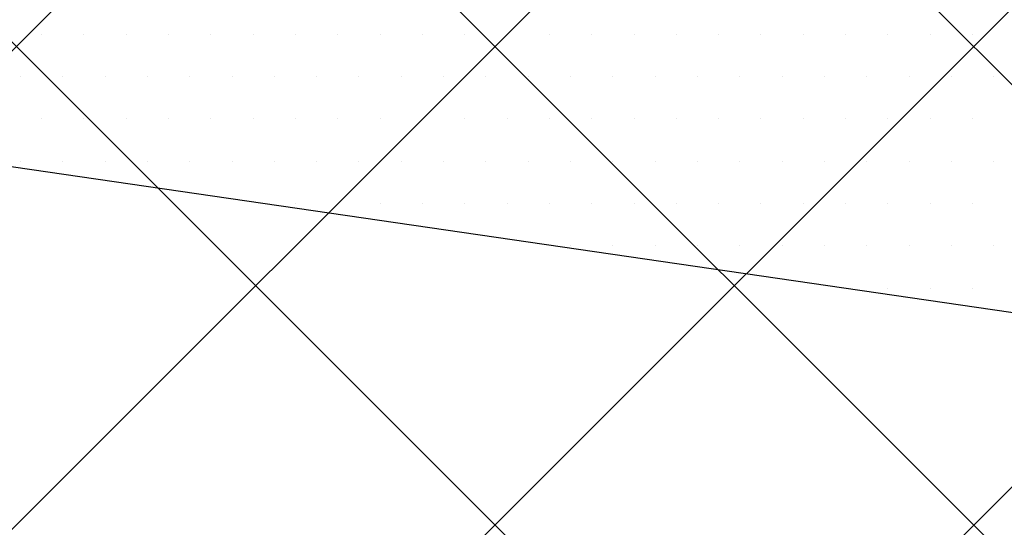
# Model space of a CAD drawing. Header units: millimetres. Extents: x -1753 to 37187, y -1972 to 14840.
# Tile 84 of 128: x 4776 to 5503, y 7600 to 7975. Entities that reach past the tile are written whole.
import ezdxf
from ezdxf.enums import TextEntityAlignment as Align

# ---------------------------------------------------------------- set-up
doc = ezdxf.new("R2010")
doc.units = ezdxf.units.MM
doc.header["$LTSCALE"] = 2
doc.header["$MEASUREMENT"] = 0
doc.linetypes.add('DASHED', pattern=[0.75, 0.5, -0.25])
doc.linetypes.add('HIDDEN', pattern=[0.375, 0.25, -0.125])
doc.layers.add('FIRE-SPKLR-EQP', color=1, linetype='Continuous', true_color=0xff0000)
doc.layers.add('FIRE-SPKLR-EQP-MPA-12SM-C', color=3, linetype='HIDDEN', true_color=0x00ff00)
doc.layers.add('GREY SCALE', color=9, linetype='Continuous', lineweight=0, true_color=0x808080)
doc.styles.get("Standard").update_dxf_attribs({"font": 'times.ttf'})

# ---------------------------------------------------------------- blocks, each defined once
blk = doc.blocks.new('SPKLR-EQP-PENDENT-68C')
at = {"layer": 'FIRE-SPKLR-EQP-MPA-12SM-C', "linetype": 'DASHED'}
blk.add_circle((0, 0), 2450, dxfattribs=at)
blk = doc.blocks.new('RCP LAYOUT')
at = {"layer": 'GREY SCALE', "lineweight": -3}
for p, q in [((441.57, 3270), (10551.57, 13380)), ((1148.68, 3270), (11258.68, 13380)), ((10125.7, 3309.33), (200, 13235.03)), ((10011.48, 3070), (200, 12881.48)), ((9457.92, 3270), (200, 12527.92)), ((200, 3381.98), (5948.01, 9129.99)), ((795.13, 3270), (5890, 8364.88)), ((8951.06, 7255.56), (4048, 7971.38)), ((4791.69, 7963.89), (4791.69, 7963.89)), ((4822.94, 7963.89), (4822.94, 7963.89)), ((4854.19, 7963.89), (4854.19, 7963.89)), ((4885.44, 7963.89), (4885.44, 7963.89)), ((4916.69, 7963.89), (4916.69, 7963.89)), ((4947.94, 7963.89), (4947.94, 7963.89)), ((4979.19, 7963.89), (4979.19, 7963.89)), ((5010.44, 7963.89), (5010.44, 7963.89)), ((5041.69, 7963.89), (5041.69, 7963.89)), ((5072.94, 7963.89), (5072.94, 7963.89)), ((5104.19, 7963.89), (5104.19, 7963.89)), ((5135.44, 7963.89), (5135.44, 7963.89)), ((5166.69, 7963.89), (5166.69, 7963.89)), ((5197.94, 7963.89), (5197.94, 7963.89)), ((5229.19, 7963.89), (5229.19, 7963.89)), ((5260.44, 7963.89), (5260.44, 7963.89)), ((5291.69, 7963.89), (5291.69, 7963.89)), ((5322.94, 7963.89), (5322.94, 7963.89)), ((5354.19, 7963.89), (5354.19, 7963.89)), ((5385.44, 7963.89), (5385.44, 7963.89)), ((5416.69, 7963.89), (5416.69, 7963.89)), ((5447.94, 7963.89), (5447.94, 7963.89)), ((5479.19, 7963.89), (5479.19, 7963.89)), ((4776.06, 7932.64), (4776.06, 7932.64)), ((4807.31, 7932.64), (4807.31, 7932.64)), ((4838.56, 7932.64), (4838.56, 7932.64)), ((4869.81, 7932.64), (4869.81, 7932.64)), ((4901.06, 7932.64), (4901.06, 7932.64)), ((4932.31, 7932.64), (4932.31, 7932.64)), ((4963.56, 7932.64), (4963.56, 7932.64)), ((4994.81, 7932.64), (4994.81, 7932.64)), ((5026.06, 7932.64), (5026.06, 7932.64)), ((5057.31, 7932.64), (5057.31, 7932.64)), ((5088.56, 7932.64), (5088.56, 7932.64)), ((5119.81, 7932.64), (5119.81, 7932.64)), ((5151.06, 7932.64), (5151.06, 7932.64)), ((5182.31, 7932.64), (5182.31, 7932.64)), ((5213.56, 7932.64), (5213.56, 7932.64)), ((5244.81, 7932.64), (5244.81, 7932.64)), ((5276.06, 7932.64), (5276.06, 7932.64)), ((5307.31, 7932.64), (5307.31, 7932.64)), ((5338.56, 7932.64), (5338.56, 7932.64)), ((5369.81, 7932.64), (5369.81, 7932.64)), ((5401.06, 7932.64), (5401.06, 7932.64)), ((5432.31, 7932.64), (5432.31, 7932.64)), ((5463.56, 7932.64), (5463.56, 7932.64)), ((5494.81, 7932.64), (5494.81, 7932.64)), ((4791.69, 7901.39), (4791.69, 7901.39)), ((4822.94, 7901.39), (4822.94, 7901.39)), ((4854.19, 7901.39), (4854.19, 7901.39)), ((4885.44, 7901.39), (4885.44, 7901.39)), ((4916.69, 7901.39), (4916.69, 7901.39)), ((4947.94, 7901.39), (4947.94, 7901.39)), ((4979.19, 7901.39), (4979.19, 7901.39)), ((5010.44, 7901.39), (5010.44, 7901.39)), ((5041.69, 7901.39), (5041.69, 7901.39)), ((5072.94, 7901.39), (5072.94, 7901.39)), ((5104.19, 7901.39), (5104.19, 7901.39)), ((5135.44, 7901.39), (5135.44, 7901.39)), ((5166.69, 7901.39), (5166.69, 7901.39)), ((5197.94, 7901.39), (5197.94, 7901.39)), ((5229.19, 7901.39), (5229.19, 7901.39)), ((5260.44, 7901.39), (5260.44, 7901.39)), ((5291.69, 7901.39), (5291.69, 7901.39)), ((5322.94, 7901.39), (5322.94, 7901.39)), ((5354.19, 7901.39), (5354.19, 7901.39)), ((5385.44, 7901.39), (5385.44, 7901.39)), ((5416.69, 7901.39), (5416.69, 7901.39)), ((5447.94, 7901.39), (5447.94, 7901.39)), ((5479.19, 7901.39), (5479.19, 7901.39)), ((4776.06, 7870.14), (4776.06, 7870.14)), ((4807.31, 7870.14), (4807.31, 7870.14)), ((4838.56, 7870.14), (4838.56, 7870.14)), ((4869.81, 7870.14), (4869.81, 7870.14)), ((4901.06, 7870.14), (4901.06, 7870.14)), ((4932.31, 7870.14), (4932.31, 7870.14)), ((4963.56, 7870.14), (4963.56, 7870.14)), ((4994.81, 7870.14), (4994.81, 7870.14)), ((5026.06, 7870.14), (5026.06, 7870.14)), ((5057.31, 7870.14), (5057.31, 7870.14)), ((5088.56, 7870.14), (5088.56, 7870.14)), ((5119.81, 7870.14), (5119.81, 7870.14)), ((5151.06, 7870.14), (5151.06, 7870.14)), ((5182.31, 7870.14), (5182.31, 7870.14)), ((5213.56, 7870.14), (5213.56, 7870.14)), ((5244.81, 7870.14), (5244.81, 7870.14)), ((5276.06, 7870.14), (5276.06, 7870.14)), ((5307.31, 7870.14), (5307.31, 7870.14)), ((5338.56, 7870.14), (5338.56, 7870.14)), ((5369.81, 7870.14), (5369.81, 7870.14)), ((5401.06, 7870.14), (5401.06, 7870.14)), ((5432.31, 7870.14), (5432.31, 7870.14)), ((5463.56, 7870.14), (5463.56, 7870.14)), ((5494.81, 7870.14), (5494.81, 7870.14)), ((4979.19, 7838.89), (4979.19, 7838.89)), ((5010.44, 7838.89), (5010.44, 7838.89)), ((5041.69, 7838.89), (5041.69, 7838.89)), ((5072.94, 7838.89), (5072.94, 7838.89)), ((5104.19, 7838.89), (5104.19, 7838.89)), ((5135.44, 7838.89), (5135.44, 7838.89)), ((5166.69, 7838.89), (5166.69, 7838.89)), ((5197.94, 7838.89), (5197.94, 7838.89)), ((5229.19, 7838.89), (5229.19, 7838.89)), ((5260.44, 7838.89), (5260.44, 7838.89)), ((5291.69, 7838.89), (5291.69, 7838.89)), ((5322.94, 7838.89), (5322.94, 7838.89)), ((5354.19, 7838.89), (5354.19, 7838.89)), ((5385.44, 7838.89), (5385.44, 7838.89)), ((5416.69, 7838.89), (5416.69, 7838.89)), ((5447.94, 7838.89), (5447.94, 7838.89)), ((5479.19, 7838.89), (5479.19, 7838.89)), ((5182.31, 7807.64), (5182.31, 7807.64)), ((5213.56, 7807.64), (5213.56, 7807.64)), ((5244.81, 7807.64), (5244.81, 7807.64)), ((5276.06, 7807.64), (5276.06, 7807.64)), ((5307.31, 7807.64), (5307.31, 7807.64)), ((5338.56, 7807.64), (5338.56, 7807.64)), ((5369.81, 7807.64), (5369.81, 7807.64)), ((5401.06, 7807.64), (5401.06, 7807.64)), ((5432.31, 7807.64), (5432.31, 7807.64)), ((5463.56, 7807.64), (5463.56, 7807.64)), ((5494.81, 7807.64), (5494.81, 7807.64)), ((5385.44, 7776.39), (5385.44, 7776.39)), ((5416.69, 7776.39), (5416.69, 7776.39)), ((5447.94, 7776.39), (5447.94, 7776.39)), ((5479.19, 7776.39), (5479.19, 7776.39))]:
    blk.add_line(p, q, dxfattribs=at)
for tag, p in [('EXIT', (2198, 13730)), ('EXIT', (15225, 13730)), ('E', (15529.99, 8869.99)), ('E', (15529.99, 7669.99)), ('E', (15529.99, 5869.99)), ('E', (15529.99, 4669.96)), ('EXIT', (13114.86, 3718.64)), ('E', (11657, 3149.92)), ('E', (13457, 3149.92)), ('E', (15257.01, 3149.72)), ('E', (16457.43, 3149.81)), ('EXIT', (15988.31, 2270)), ('E', (1505, 1600)), ('E', (2705, 1600)), ('E', (3905, 1600)), ('E', (5105, 1600)), ('E', (6305, 1600)), ('E', (7505, 1600)), ('E', (8705, 1600)), ('E', (11657, 1349.95)), ('E', (13557, 1350)), ('E', (14757, 1350)), ('EXIT', (6723.48, 950))]:
    blk.add_attdef(tag, text='', height=100, dxfattribs=at).set_placement(p, align=Align.MIDDLE_CENTER)
blk.add_attdef('E', text='', height=100, rotation=44.91466, dxfattribs=at).set_placement((13564.52, 5892.8), align=Align.MIDDLE_CENTER)

msp = doc.modelspace()

# ---------------------------------------------------------------- block references
at = {"layer": 'FIRE-SPKLR-EQP'}
for p in [(7700, 9375), (4700, 9330), (4700, 7007.31), (7600, 6255)]:
    msp.add_blockref('SPKLR-EQP-PENDENT-68C', p, dxfattribs=at)
at = {"layer": 'GREY SCALE', "lineweight": -3}
msp.add_blockref('RCP LAYOUT', (0, 0), dxfattribs=at)

doc.saveas('drawing.dxf')
